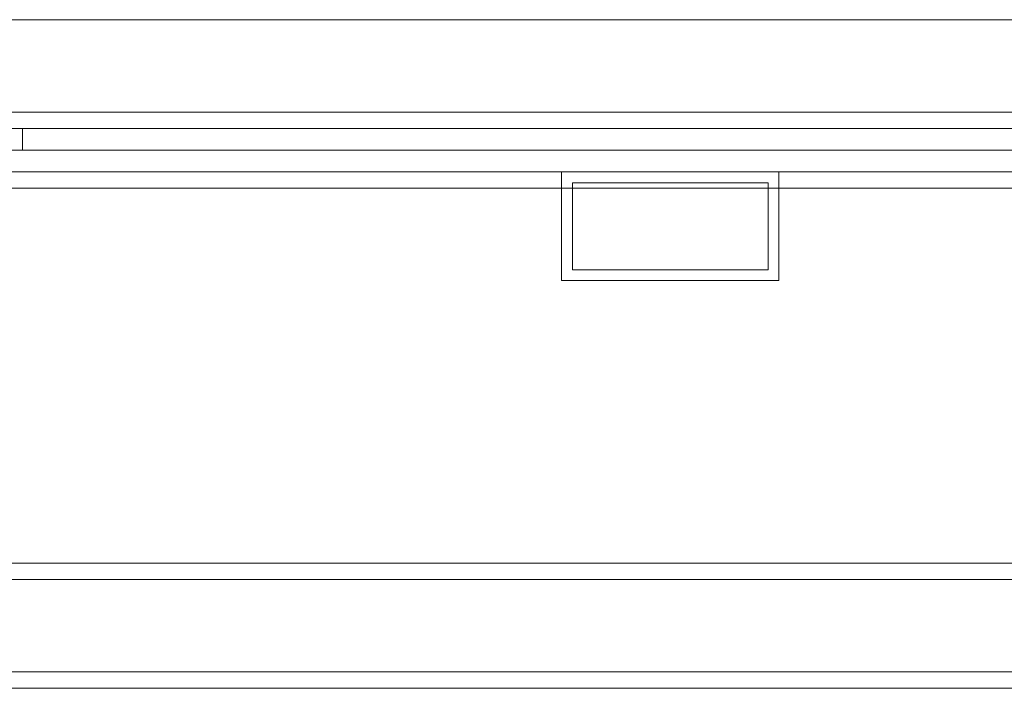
# Model space of a CAD drawing. Header units: millimetres. Extents: x -4395 to 65662, y -65530 to 6847.
# Tile 114 of 256: x 2150 to 2331, y -51812 to -51689. Entities that reach past the tile are written whole.
import ezdxf

# ---------------------------------------------------------------- set-up
doc = ezdxf.new("R2010")
doc.units = ezdxf.units.MM
doc.layers.add('R33_DET_lateral_C05', color=7, linetype='Continuous', lineweight=0)

msp = doc.modelspace()

# ---------------------------------------------------------------- linework, layer by layer
at = {"layer": 'R33_DET_lateral_C05'}
for p, q in [((360, -51689), (2740, -51689)), ((300, -51706), (2800, -51706)), ((360, -51706), (2740, -51706)), ((2178.003, -51706), (2178.014, -51706)), ((2178.014, -51706), (2178.031, -51706)), ((2178.031, -51706), (2178.055, -51706)), ((2178.055, -51706), (2178.085, -51706)), ((2178.085, -51706), (2178.122, -51706)), ((2178.122, -51706), (2178.166, -51706)), ((2178.166, -51706), (2178.216, -51706)), ((2178.216, -51706), (2178.272, -51706)), ((2178.272, -51706), (2178.335, -51706)), ((2178.335, -51706), (2178.403, -51706)), ((2178.403, -51706), (2178.478, -51706)), ((2178.478, -51706), (2178.558, -51706)), ((2178.558, -51706), (2178.643, -51706)), ((2178.643, -51706), (2178.734, -51706)), ((2178.734, -51706), (2178.83, -51706)), ((2178.83, -51706), (2178.93, -51706)), ((2178.93, -51706), (2179.035, -51706)), ((2179.035, -51706), (2179.145, -51706)), ((2179.145, -51706), (2179.258, -51706)), ((2179.258, -51706), (2179.375, -51706)), ((2179.375, -51706), (2179.495, -51706)), ((2179.495, -51706), (2179.619, -51706)), ((2179.619, -51706), (2179.745, -51706)), ((2179.745, -51706), (2179.874, -51706)), ((2179.874, -51706), (2180.005, -51706)), ((2180.005, -51706), (2180.138, -51706)), ((2180.138, -51706), (2180.272, -51706)), ((2180.272, -51706), (2180.408, -51706)), ((2180.408, -51706), (2180.544, -51706)), ((2180.544, -51706), (2180.681, -51706)), ((2180.681, -51706), (2180.819, -51706)), ((2180.819, -51706), (2180.956, -51706)), ((2180.956, -51706), (2181.092, -51706)), ((2181.092, -51706), (2181.228, -51706)), ((2181.228, -51706), (2181.362, -51706)), ((2181.362, -51706), (2181.495, -51706)), ((2181.495, -51706), (2181.626, -51706)), ((2181.626, -51706), (2181.755, -51706)), ((2181.755, -51706), (2181.881, -51706)), ((2181.881, -51706), (2182.005, -51706)), ((2182.005, -51706), (2182.125, -51706)), ((2182.125, -51706), (2182.242, -51706)), ((2182.242, -51706), (2182.355, -51706)), ((2182.355, -51706), (2182.465, -51706)), ((2182.465, -51706), (2182.57, -51706)), ((2182.57, -51706), (2182.67, -51706)), ((2182.67, -51706), (2182.766, -51706)), ((2182.766, -51706), (2182.857, -51706)), ((2182.857, -51706), (2182.942, -51706)), ((2182.942, -51706), (2183.022, -51706)), ((2183.022, -51706), (2183.097, -51706)), ((2183.097, -51706), (2183.165, -51706)), ((2183.165, -51706), (2183.228, -51706)), ((2183.228, -51706), (2183.284, -51706)), ((2183.284, -51706), (2183.334, -51706)), ((2183.334, -51706), (2183.378, -51706)), ((2183.378, -51706), (2183.415, -51706)), ((2183.415, -51706), (2183.445, -51706)), ((2183.445, -51706), (2183.469, -51706)), ((2183.469, -51706), (2183.486, -51706)), ((2183.486, -51706), (2183.497, -51706)), ((300, -51709), (2800, -51709)), ((360, -51709), (2740, -51709)), ((2150.75, -51713), (2150.75, -51709)), ((2150.75, -51709), (2750, -51709)), ((2173.758, -51709), (2173.773, -51709)), ((2173.773, -51709), (2173.796, -51709)), ((2173.796, -51709), (2173.825, -51709)), ((2173.825, -51709), (2173.862, -51709)), ((2173.862, -51709), (2173.906, -51709)), ((2173.906, -51709), (2173.957, -51709)), ((2173.957, -51709), (2174.015, -51709)), ((2174.015, -51709), (2174.08, -51709)), ((2174.08, -51709), (2174.152, -51709)), ((2174.152, -51709), (2174.23, -51709)), ((2174.23, -51709), (2174.314, -51709)), ((2174.314, -51709), (2174.405, -51709)), ((2174.405, -51709), (2174.501, -51709)), ((2174.501, -51709), (2174.602, -51709)), ((2174.602, -51709), (2174.709, -51709)), ((2174.709, -51709), (2174.822, -51709)), ((2174.822, -51709), (2174.939, -51709)), ((2174.939, -51709), (2175.06, -51709)), ((2175.06, -51709), (2175.186, -51709)), ((2175.186, -51709), (2175.315, -51709)), ((2175.315, -51709), (2175.448, -51709)), ((2175.448, -51709), (2175.585, -51709)), ((2175.585, -51709), (2175.724, -51709)), ((2175.644, -51709), (2175.631, -51709)), ((2175.637, -51709), (2175.654, -51709)), ((2175.664, -51709), (2175.644, -51709)), ((2175.654, -51709), (2175.678, -51709)), ((2175.692, -51709), (2175.664, -51709)), ((2175.678, -51709), (2175.709, -51709)), ((2175.727, -51709), (2175.692, -51709)), ((2175.709, -51709), (2175.748, -51709)), ((2175.724, -51709), (2175.866, -51709)), ((2175.769, -51709), (2175.727, -51709)), ((2175.748, -51709), (2175.794, -51709)), ((2175.818, -51709), (2175.769, -51709)), ((2175.794, -51709), (2175.847, -51709)), ((2175.874, -51709), (2175.818, -51709)), ((2175.847, -51709), (2175.907, -51709)), ((2175.866, -51709), (2176.01, -51709)), ((2175.937, -51709), (2175.874, -51709)), ((2175.907, -51709), (2175.974, -51709)), ((2176.007, -51709), (2175.937, -51709)), ((2175.974, -51709), (2176.047, -51709)), ((2176.083, -51709), (2176.007, -51709)), ((2176.01, -51709), (2176.156, -51709)), ((2176.047, -51709), (2176.127, -51709)), ((2176.083, -51709), (2180.333, -51709)), ((2176.127, -51709), (2176.213, -51709)), ((2176.156, -51709), (2176.303, -51709)), ((2176.213, -51709), (2176.305, -51709)), ((2176.303, -51709), (2176.451, -51709)), ((2176.305, -51709), (2176.403, -51709)), ((2176.403, -51709), (2176.506, -51709)), ((2176.451, -51709), (2176.6, -51709)), ((2176.506, -51709), (2176.614, -51709)), ((2176.6, -51709), (2176.75, -51709)), ((2176.614, -51709), (2176.728, -51709)), ((2176.728, -51709), (2176.846, -51709)), ((2176.75, -51709), (2184.75, -51709)), ((2176.846, -51709), (2176.968, -51709)), ((2176.968, -51709), (2177.095, -51709)), ((2177.095, -51709), (2177.226, -51709)), ((2177.226, -51709), (2177.36, -51709)), ((2177.36, -51709), (2177.497, -51709)), ((2177.497, -51709), (2177.637, -51709)), ((2177.637, -51709), (2177.779, -51709)), ((2177.779, -51709), (2177.924, -51709)), ((2177.924, -51709), (2178.07, -51709)), ((2178.003, -51709), (2178.014, -51709)), ((2178.014, -51709), (2178.031, -51709)), ((2178.031, -51709), (2178.055, -51709)), ((2178.055, -51709), (2178.085, -51709)), ((2178.07, -51709), (2178.218, -51709)), ((2178.085, -51709), (2178.122, -51709)), ((2178.122, -51709), (2178.166, -51709)), ((2178.166, -51709), (2178.216, -51709)), ((2178.216, -51709), (2178.272, -51709)), ((2178.218, -51709), (2178.366, -51709)), ((2178.272, -51709), (2178.335, -51709)), ((2178.335, -51709), (2178.403, -51709)), ((2178.366, -51709), (2178.516, -51709)), ((2178.403, -51709), (2178.478, -51709)), ((2178.478, -51709), (2178.558, -51709)), ((2178.516, -51709), (2178.665, -51709)), ((2178.558, -51709), (2178.643, -51709)), ((2178.643, -51709), (2178.734, -51709)), ((2178.665, -51709), (2178.815, -51709)), ((2178.734, -51709), (2178.83, -51709)), ((2178.815, -51709), (2178.964, -51709)), ((2178.83, -51709), (2178.93, -51709)), ((2178.93, -51709), (2179.035, -51709)), ((2178.964, -51709), (2179.112, -51709)), ((2179.035, -51709), (2179.145, -51709)), ((2179.112, -51709), (2179.259, -51709)), ((2179.145, -51709), (2179.258, -51709)), ((2179.258, -51709), (2179.375, -51709)), ((2179.259, -51709), (2179.404, -51709)), ((2179.375, -51709), (2179.495, -51709)), ((2179.404, -51709), (2179.548, -51709)), ((2179.495, -51709), (2179.619, -51709)), ((2179.548, -51709), (2179.689, -51709)), ((2179.619, -51709), (2179.745, -51709)), ((2179.689, -51709), (2179.827, -51709)), ((2179.745, -51709), (2179.874, -51709)), ((2179.827, -51709), (2179.963, -51709)), ((2179.874, -51709), (2180.005, -51709)), ((2179.963, -51709), (2180.095, -51709)), ((2180.005, -51709), (2180.138, -51709)), ((2180.095, -51709), (2180.224, -51709)), ((2180.138, -51709), (2180.272, -51709)), ((2180.224, -51709), (2180.348, -51709)), ((2180.272, -51709), (2180.408, -51709)), ((2180.333, -51709), (2180.416, -51709)), ((2180.348, -51709), (2180.468, -51709)), ((2180.408, -51709), (2180.544, -51709)), ((2180.504, -51709), (2180.416, -51709)), ((2180.468, -51709), (2180.584, -51709)), ((2180.598, -51709), (2180.504, -51709)), ((2180.544, -51709), (2180.681, -51709)), ((2180.584, -51709), (2180.695, -51709)), ((2180.698, -51709), (2180.598, -51709)), ((2180.681, -51709), (2180.819, -51709)), ((2180.695, -51709), (2180.801, -51709)), ((2180.803, -51709), (2180.698, -51709)), ((2180.801, -51709), (2180.901, -51709)), ((2180.913, -51709), (2180.803, -51709)), ((2180.819, -51709), (2180.956, -51709)), ((2180.901, -51709), (2180.995, -51709)), ((2181.028, -51709), (2180.913, -51709)), ((2180.956, -51709), (2181.092, -51709)), ((2180.995, -51709), (2181.084, -51709)), ((2181.148, -51709), (2181.028, -51709)), ((2181.084, -51709), (2181.167, -51709)), ((2181.092, -51709), (2181.228, -51709)), ((2181.271, -51709), (2181.148, -51709)), ((2181.167, -51709), (2185.417, -51709)), ((2181.228, -51709), (2181.362, -51709)), ((2181.399, -51709), (2181.271, -51709)), ((2181.362, -51709), (2181.495, -51709)), ((2181.531, -51709), (2181.399, -51709)), ((2181.495, -51709), (2181.626, -51709)), ((2181.665, -51709), (2181.531, -51709)), ((2181.626, -51709), (2181.755, -51709)), ((2181.803, -51709), (2181.665, -51709)), ((2181.755, -51709), (2181.881, -51709)), ((2181.943, -51709), (2181.803, -51709)), ((2181.881, -51709), (2182.005, -51709)), ((2182.086, -51709), (2181.943, -51709)), ((2182.005, -51709), (2182.125, -51709)), ((2182.231, -51709), (2182.086, -51709)), ((2182.125, -51709), (2182.242, -51709)), ((2182.377, -51709), (2182.231, -51709)), ((2182.242, -51709), (2182.355, -51709)), ((2182.355, -51709), (2182.465, -51709)), ((2182.524, -51709), (2182.377, -51709)), ((2182.465, -51709), (2182.57, -51709)), ((2182.673, -51709), (2182.524, -51709)), ((2182.57, -51709), (2182.67, -51709)), ((2182.67, -51709), (2182.766, -51709)), ((2182.821, -51709), (2182.673, -51709)), ((2182.766, -51709), (2182.857, -51709)), ((2182.97, -51709), (2182.821, -51709)), ((2182.857, -51709), (2182.942, -51709)), ((2182.942, -51709), (2183.022, -51709)), ((2183.119, -51709), (2182.97, -51709)), ((2183.022, -51709), (2183.097, -51709)), ((2183.097, -51709), (2183.165, -51709)), ((2183.267, -51709), (2183.119, -51709)), ((2183.165, -51709), (2183.228, -51709)), ((2183.228, -51709), (2183.284, -51709)), ((2183.414, -51709), (2183.267, -51709)), ((2183.284, -51709), (2183.334, -51709)), ((2183.334, -51709), (2183.378, -51709)), ((2183.378, -51709), (2183.415, -51709)), ((2183.56, -51709), (2183.414, -51709)), ((2183.415, -51709), (2183.445, -51709)), ((2183.445, -51709), (2183.469, -51709)), ((2183.469, -51709), (2183.486, -51709)), ((2183.486, -51709), (2183.497, -51709)), ((2183.704, -51709), (2183.56, -51709)), ((2183.846, -51709), (2183.704, -51709)), ((2183.986, -51709), (2183.846, -51709)), ((2184.123, -51709), (2183.986, -51709)), ((2184.257, -51709), (2184.123, -51709)), ((2184.387, -51709), (2184.257, -51709)), ((2184.514, -51709), (2184.387, -51709)), ((2184.636, -51709), (2184.514, -51709)), ((2184.755, -51709), (2184.636, -51709)), ((2184.75, -51709), (2184.897, -51709)), ((2184.868, -51709), (2184.755, -51709)), ((2184.977, -51709), (2184.868, -51709)), ((2184.897, -51709), (2185.044, -51709)), ((2185.081, -51709), (2184.977, -51709)), ((2185.044, -51709), (2185.19, -51709)), ((2185.179, -51709), (2185.081, -51709)), ((2185.272, -51709), (2185.179, -51709)), ((2185.19, -51709), (2185.335, -51709)), ((2185.358, -51709), (2185.272, -51709)), ((2185.335, -51709), (2185.479, -51709)), ((2185.439, -51709), (2185.358, -51709)), ((2185.417, -51709), (2185.488, -51709)), ((2185.513, -51709), (2185.439, -51709)), ((2185.479, -51709), (2185.621, -51709)), ((2185.488, -51709), (2185.554, -51709)), ((2185.58, -51709), (2185.513, -51709)), ((2185.554, -51709), (2185.614, -51709)), ((2185.641, -51709), (2185.58, -51709)), ((2185.614, -51709), (2185.668, -51709)), ((2185.621, -51709), (2185.761, -51709)), ((2185.696, -51709), (2185.641, -51709)), ((2185.668, -51709), (2185.716, -51709)), ((2185.743, -51709), (2185.696, -51709)), ((2185.716, -51709), (2185.758, -51709)), ((2185.783, -51709), (2185.743, -51709)), ((2185.758, -51709), (2185.794, -51709)), ((2185.761, -51709), (2185.898, -51709)), ((2185.816, -51709), (2185.783, -51709)), ((2185.794, -51709), (2185.823, -51709)), ((2185.842, -51709), (2185.816, -51709)), ((2185.823, -51709), (2185.846, -51709)), ((2185.846, -51709), (2185.862, -51709)), ((2185.871, -51709), (2185.86, -51709)), ((2185.898, -51709), (2186.033, -51709)), ((2186.033, -51709), (2186.164, -51709)), ((2186.164, -51709), (2186.292, -51709)), ((2186.292, -51709), (2186.417, -51709)), ((2186.417, -51709), (2186.537, -51709)), ((2186.537, -51709), (2186.653, -51709)), ((2186.653, -51709), (2186.765, -51709)), ((2186.765, -51709), (2186.871, -51709)), ((2186.871, -51709), (2186.973, -51709)), ((2186.973, -51709), (2187.069, -51709)), ((2187.069, -51709), (2187.16, -51709)), ((2187.16, -51709), (2187.244, -51709)), ((2187.244, -51709), (2187.323, -51709)), ((2187.323, -51709), (2187.396, -51709)), ((2187.396, -51709), (2187.462, -51709)), ((2187.462, -51709), (2187.522, -51709)), ((2187.522, -51709), (2187.575, -51709)), ((2187.575, -51709), (2187.621, -51709)), ((2187.621, -51709), (2187.66, -51709)), ((2187.66, -51709), (2187.692, -51709)), ((2187.692, -51709), (2187.718, -51709)), ((2187.718, -51709), (2187.736, -51709)), ((2187.736, -51709), (2187.746, -51709)), ((350, -51713), (2750, -51713)), ((2150.75, -51713), (2750, -51713)), ((2173.758, -51713), (2173.773, -51713)), ((2173.773, -51713), (2173.796, -51713)), ((2173.796, -51713), (2173.825, -51713)), ((2173.825, -51713), (2173.862, -51713)), ((2173.862, -51713), (2173.906, -51713)), ((2173.906, -51713), (2173.957, -51713)), ((2173.957, -51713), (2174.015, -51713)), ((2174.015, -51713), (2174.08, -51713)), ((2174.08, -51713), (2174.152, -51713)), ((2174.152, -51713), (2174.23, -51713)), ((2174.23, -51713), (2174.314, -51713)), ((2174.314, -51713), (2174.405, -51713)), ((2174.405, -51713), (2174.501, -51713)), ((2174.501, -51713), (2174.602, -51713)), ((2174.602, -51713), (2174.709, -51713)), ((2174.709, -51713), (2174.822, -51713)), ((2174.822, -51713), (2174.939, -51713)), ((2174.939, -51713), (2175.06, -51713)), ((2175.06, -51713), (2175.186, -51713)), ((2175.186, -51713), (2175.315, -51713)), ((2175.315, -51713), (2175.448, -51713)), ((2175.448, -51713), (2175.585, -51713)), ((2175.585, -51713), (2175.724, -51713)), ((2175.644, -51713), (2175.631, -51713)), ((2175.637, -51713), (2175.654, -51713)), ((2175.664, -51713), (2175.644, -51713)), ((2175.654, -51713), (2175.678, -51713)), ((2175.692, -51713), (2175.664, -51713)), ((2175.678, -51713), (2175.709, -51713)), ((2175.727, -51713), (2175.692, -51713)), ((2175.709, -51713), (2175.748, -51713)), ((2175.724, -51713), (2175.866, -51713)), ((2175.769, -51713), (2175.727, -51713)), ((2175.748, -51713), (2175.794, -51713)), ((2175.818, -51713), (2175.769, -51713)), ((2175.794, -51713), (2175.847, -51713)), ((2175.874, -51713), (2175.818, -51713)), ((2175.847, -51713), (2175.907, -51713)), ((2175.866, -51713), (2176.01, -51713)), ((2175.937, -51713), (2175.874, -51713)), ((2175.907, -51713), (2175.974, -51713)), ((2176.007, -51713), (2175.937, -51713)), ((2175.974, -51713), (2176.047, -51713)), ((2176.083, -51713), (2176.007, -51713)), ((2176.01, -51713), (2176.156, -51713)), ((2176.047, -51713), (2176.127, -51713)), ((2176.083, -51713), (2180.333, -51713)), ((2176.127, -51713), (2176.213, -51713)), ((2176.156, -51713), (2176.303, -51713)), ((2176.213, -51713), (2176.305, -51713)), ((2176.303, -51713), (2176.451, -51713)), ((2176.305, -51713), (2176.403, -51713)), ((2176.403, -51713), (2176.506, -51713)), ((2176.451, -51713), (2176.6, -51713)), ((2176.506, -51713), (2176.614, -51713)), ((2176.6, -51713), (2176.75, -51713)), ((2176.614, -51713), (2176.728, -51713)), ((2176.728, -51713), (2176.846, -51713)), ((2176.75, -51713), (2184.75, -51713)), ((2176.846, -51713), (2176.968, -51713)), ((2176.968, -51713), (2177.095, -51713)), ((2177.095, -51713), (2177.226, -51713)), ((2177.226, -51713), (2177.36, -51713)), ((2177.36, -51713), (2177.497, -51713)), ((2177.497, -51713), (2177.637, -51713)), ((2177.637, -51713), (2177.779, -51713)), ((2177.779, -51713), (2177.924, -51713)), ((2177.924, -51713), (2178.07, -51713)), ((2178.003, -51713), (2178.014, -51713)), ((2178.014, -51713), (2178.031, -51713)), ((2178.031, -51713), (2178.055, -51713)), ((2178.055, -51713), (2178.085, -51713)), ((2178.07, -51713), (2178.218, -51713)), ((2178.085, -51713), (2178.122, -51713)), ((2178.122, -51713), (2178.166, -51713)), ((2178.166, -51713), (2178.216, -51713)), ((2178.216, -51713), (2178.272, -51713)), ((2178.218, -51713), (2178.366, -51713)), ((2178.272, -51713), (2178.335, -51713)), ((2178.335, -51713), (2178.403, -51713)), ((2178.366, -51713), (2178.516, -51713)), ((2178.403, -51713), (2178.478, -51713)), ((2178.478, -51713), (2178.558, -51713)), ((2178.516, -51713), (2178.665, -51713)), ((2178.558, -51713), (2178.643, -51713)), ((2178.643, -51713), (2178.734, -51713)), ((2178.665, -51713), (2178.815, -51713)), ((2178.734, -51713), (2178.83, -51713)), ((2178.815, -51713), (2178.964, -51713)), ((2178.83, -51713), (2178.93, -51713)), ((2178.93, -51713), (2179.035, -51713)), ((2178.964, -51713), (2179.112, -51713)), ((2179.035, -51713), (2179.145, -51713)), ((2179.112, -51713), (2179.259, -51713)), ((2179.145, -51713), (2179.258, -51713)), ((2179.258, -51713), (2179.375, -51713)), ((2179.259, -51713), (2179.404, -51713)), ((2179.375, -51713), (2179.495, -51713)), ((2179.404, -51713), (2179.548, -51713)), ((2179.495, -51713), (2179.619, -51713)), ((2179.548, -51713), (2179.689, -51713)), ((2179.619, -51713), (2179.745, -51713)), ((2179.689, -51713), (2179.827, -51713)), ((2179.745, -51713), (2179.874, -51713)), ((2179.827, -51713), (2179.963, -51713)), ((2179.874, -51713), (2180.005, -51713)), ((2179.963, -51713), (2180.095, -51713)), ((2180.005, -51713), (2180.138, -51713)), ((2180.095, -51713), (2180.224, -51713)), ((2180.138, -51713), (2180.272, -51713)), ((2180.224, -51713), (2180.348, -51713)), ((2180.272, -51713), (2180.408, -51713)), ((2180.333, -51713), (2180.416, -51713)), ((2180.348, -51713), (2180.468, -51713)), ((2180.408, -51713), (2180.544, -51713)), ((2180.504, -51713), (2180.416, -51713)), ((2180.468, -51713), (2180.584, -51713)), ((2180.598, -51713), (2180.504, -51713)), ((2180.544, -51713), (2180.681, -51713)), ((2180.584, -51713), (2180.695, -51713)), ((2180.698, -51713), (2180.598, -51713)), ((2180.681, -51713), (2180.819, -51713)), ((2180.695, -51713), (2180.801, -51713)), ((2180.803, -51713), (2180.698, -51713)), ((2180.801, -51713), (2180.901, -51713)), ((2180.913, -51713), (2180.803, -51713)), ((2180.956, -51713), (2180.819, -51713)), ((2180.901, -51713), (2180.995, -51713)), ((2181.028, -51713), (2180.913, -51713)), ((2180.956, -51713), (2181.092, -51713)), ((2180.995, -51713), (2181.084, -51713)), ((2181.148, -51713), (2181.028, -51713)), ((2181.084, -51713), (2181.167, -51713)), ((2181.228, -51713), (2181.092, -51713)), ((2181.271, -51713), (2181.148, -51713)), ((2181.167, -51713), (2185.417, -51713)), ((2181.228, -51713), (2181.362, -51713)), ((2181.399, -51713), (2181.271, -51713)), ((2181.495, -51713), (2181.362, -51713)), ((2181.531, -51713), (2181.399, -51713)), ((2181.626, -51713), (2181.495, -51713)), ((2181.665, -51713), (2181.531, -51713)), ((2181.755, -51713), (2181.626, -51713)), ((2181.803, -51713), (2181.665, -51713)), ((2181.881, -51713), (2181.755, -51713)), ((2181.943, -51713), (2181.803, -51713)), ((2182.005, -51713), (2181.881, -51713)), ((2182.086, -51713), (2181.943, -51713)), ((2182.005, -51713), (2182.125, -51713)), ((2182.231, -51713), (2182.086, -51713)), ((2182.125, -51713), (2182.242, -51713)), ((2182.377, -51713), (2182.231, -51713)), ((2182.242, -51713), (2182.355, -51713)), ((2182.355, -51713), (2182.465, -51713)), ((2182.524, -51713), (2182.377, -51713)), ((2182.465, -51713), (2182.57, -51713)), ((2182.673, -51713), (2182.524, -51713)), ((2182.57, -51713), (2182.67, -51713)), ((2182.67, -51713), (2182.766, -51713)), ((2182.821, -51713), (2182.673, -51713)), ((2182.766, -51713), (2182.857, -51713)), ((2182.97, -51713), (2182.821, -51713)), ((2182.857, -51713), (2182.942, -51713)), ((2182.942, -51713), (2183.022, -51713)), ((2183.119, -51713), (2182.97, -51713)), ((2183.022, -51713), (2183.097, -51713)), ((2183.097, -51713), (2183.165, -51713)), ((2183.267, -51713), (2183.119, -51713)), ((2183.165, -51713), (2183.228, -51713)), ((2183.228, -51713), (2183.284, -51713)), ((2183.414, -51713), (2183.267, -51713)), ((2183.284, -51713), (2183.334, -51713)), ((2183.334, -51713), (2183.378, -51713)), ((2183.378, -51713), (2183.415, -51713)), ((2183.56, -51713), (2183.414, -51713)), ((2183.415, -51713), (2183.445, -51713)), ((2183.445, -51713), (2183.469, -51713)), ((2183.469, -51713), (2183.486, -51713)), ((2183.486, -51713), (2183.497, -51713)), ((2183.704, -51713), (2183.56, -51713)), ((2183.846, -51713), (2183.704, -51713)), ((2183.986, -51713), (2183.846, -51713)), ((2184.123, -51713), (2183.986, -51713)), ((2184.257, -51713), (2184.123, -51713)), ((2184.387, -51713), (2184.257, -51713)), ((2184.514, -51713), (2184.387, -51713)), ((2184.636, -51713), (2184.514, -51713)), ((2184.755, -51713), (2184.636, -51713)), ((2184.75, -51713), (2184.897, -51713)), ((2184.868, -51713), (2184.755, -51713)), ((2184.977, -51713), (2184.868, -51713)), ((2184.897, -51713), (2185.044, -51713)), ((2185.081, -51713), (2184.977, -51713)), ((2185.044, -51713), (2185.19, -51713)), ((2185.179, -51713), (2185.081, -51713)), ((2185.272, -51713), (2185.179, -51713)), ((2185.19, -51713), (2185.335, -51713)), ((2185.358, -51713), (2185.272, -51713)), ((2185.335, -51713), (2185.479, -51713)), ((2185.439, -51713), (2185.358, -51713)), ((2185.417, -51713), (2185.488, -51713)), ((2185.513, -51713), (2185.439, -51713)), ((2185.479, -51713), (2185.621, -51713)), ((2185.488, -51713), (2185.554, -51713)), ((2185.58, -51713), (2185.513, -51713)), ((2185.554, -51713), (2185.614, -51713)), ((2185.641, -51713), (2185.58, -51713)), ((2185.614, -51713), (2185.668, -51713)), ((2185.621, -51713), (2185.761, -51713)), ((2185.696, -51713), (2185.641, -51713)), ((2185.668, -51713), (2185.716, -51713)), ((2185.743, -51713), (2185.696, -51713)), ((2185.716, -51713), (2185.758, -51713)), ((2185.783, -51713), (2185.743, -51713)), ((2185.758, -51713), (2185.794, -51713)), ((2185.761, -51713), (2185.898, -51713)), ((2185.816, -51713), (2185.783, -51713)), ((2185.794, -51713), (2185.823, -51713)), ((2185.842, -51713), (2185.816, -51713)), ((2185.823, -51713), (2185.846, -51713)), ((2185.846, -51713), (2185.862, -51713)), ((2185.871, -51713), (2185.86, -51713)), ((2185.898, -51713), (2186.033, -51713)), ((2186.033, -51713), (2186.164, -51713)), ((2186.164, -51713), (2186.292, -51713)), ((2186.292, -51713), (2186.417, -51713)), ((2186.417, -51713), (2186.537, -51713)), ((2186.537, -51713), (2186.653, -51713)), ((2186.653, -51713), (2186.765, -51713)), ((2186.765, -51713), (2186.871, -51713)), ((2186.871, -51713), (2186.973, -51713)), ((2186.973, -51713), (2187.069, -51713)), ((2187.069, -51713), (2187.16, -51713)), ((2187.16, -51713), (2187.244, -51713)), ((2187.244, -51713), (2187.323, -51713)), ((2187.323, -51713), (2187.396, -51713)), ((2187.396, -51713), (2187.462, -51713)), ((2187.462, -51713), (2187.522, -51713)), ((2187.522, -51713), (2187.575, -51713)), ((2187.575, -51713), (2187.621, -51713)), ((2187.621, -51713), (2187.66, -51713)), ((2187.66, -51713), (2187.692, -51713)), ((2187.692, -51713), (2187.718, -51713)), ((2187.718, -51713), (2187.736, -51713)), ((2187.736, -51713), (2187.746, -51713)), ((350, -51717), (2750, -51717)), ((360, -51717), (2740, -51717)), ((2178.003, -51717), (2178.014, -51717)), ((2178.014, -51717), (2178.031, -51717)), ((2178.031, -51717), (2178.055, -51717)), ((2178.055, -51717), (2178.085, -51717)), ((2178.085, -51717), (2178.122, -51717)), ((2178.122, -51717), (2178.166, -51717)), ((2178.166, -51717), (2178.216, -51717)), ((2178.216, -51717), (2178.272, -51717)), ((2178.272, -51717), (2178.335, -51717)), ((2178.335, -51717), (2178.403, -51717)), ((2178.403, -51717), (2178.478, -51717)), ((2178.478, -51717), (2178.558, -51717)), ((2178.558, -51717), (2178.643, -51717)), ((2178.643, -51717), (2178.734, -51717)), ((2178.734, -51717), (2178.83, -51717)), ((2178.83, -51717), (2178.93, -51717)), ((2178.93, -51717), (2179.035, -51717)), ((2179.035, -51717), (2179.145, -51717)), ((2179.145, -51717), (2179.258, -51717)), ((2179.258, -51717), (2179.375, -51717)), ((2179.375, -51717), (2179.495, -51717)), ((2179.495, -51717), (2179.619, -51717)), ((2179.619, -51717), (2179.745, -51717)), ((2179.745, -51717), (2179.874, -51717)), ((2179.874, -51717), (2180.005, -51717)), ((2180.005, -51717), (2180.138, -51717)), ((2180.138, -51717), (2180.272, -51717)), ((2180.272, -51717), (2180.408, -51717)), ((2180.408, -51717), (2180.544, -51717)), ((2180.544, -51717), (2180.681, -51717)), ((2180.681, -51717), (2180.819, -51717)), ((2180.956, -51717), (2180.819, -51717)), ((2180.956, -51717), (2181.092, -51717)), ((2181.228, -51717), (2181.092, -51717)), ((2181.228, -51717), (2181.362, -51717)), ((2181.495, -51717), (2181.362, -51717)), ((2181.626, -51717), (2181.495, -51717)), ((2181.755, -51717), (2181.626, -51717)), ((2181.881, -51717), (2181.755, -51717)), ((2182.005, -51717), (2181.881, -51717)), ((2182.005, -51717), (2182.125, -51717)), ((2182.125, -51717), (2182.242, -51717)), ((2182.242, -51717), (2182.355, -51717)), ((2182.355, -51717), (2182.465, -51717)), ((2182.465, -51717), (2182.57, -51717)), ((2182.57, -51717), (2182.67, -51717)), ((2182.67, -51717), (2182.766, -51717)), ((2182.766, -51717), (2182.857, -51717)), ((2182.857, -51717), (2182.942, -51717)), ((2182.942, -51717), (2183.022, -51717)), ((2183.022, -51717), (2183.097, -51717)), ((2183.097, -51717), (2183.165, -51717)), ((2183.165, -51717), (2183.228, -51717)), ((2183.228, -51717), (2183.284, -51717)), ((2183.284, -51717), (2183.334, -51717)), ((2183.334, -51717), (2183.378, -51717)), ((2183.378, -51717), (2183.415, -51717)), ((2183.415, -51717), (2183.445, -51717)), ((2183.445, -51717), (2183.469, -51717)), ((2183.469, -51717), (2183.486, -51717)), ((2183.486, -51717), (2183.497, -51717)), ((2250, -51737), (2250, -51717)), ((2250, -51717), (2290, -51717)), ((2290, -51737), (2290, -51717)), ((2252, -51719), (2252, -51735)), ((2252, -51719), (2288, -51719)), ((2288, -51719), (2288, -51735)), ((360, -51720), (2740, -51720)), ((2252, -51735), (2288, -51735)), ((2250, -51737), (2290, -51737)), ((360, -51789), (2740, -51789)), ((360, -51792), (2740, -51792)), ((300, -51809), (2800, -51809)), ((300, -51812), (2800, -51812))]:
    msp.add_line(p, q, dxfattribs=at)

doc.saveas('drawing.dxf')
